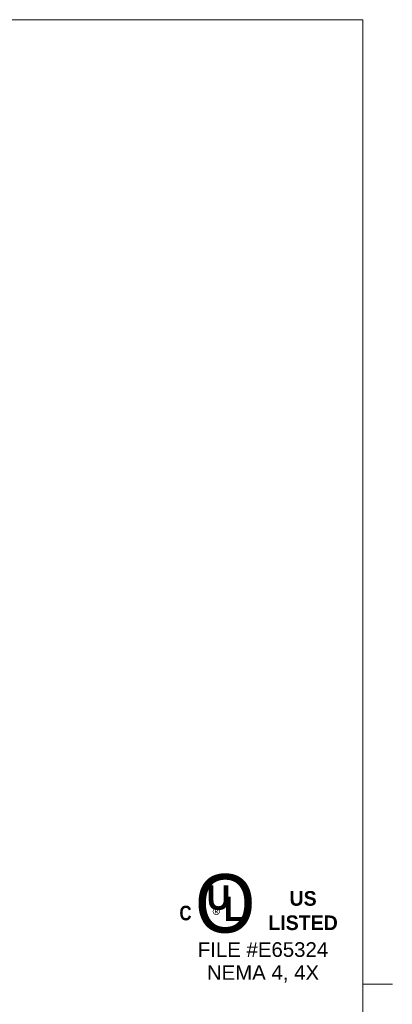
# Model space of a CAD drawing. Header units: millimetres. Extents: x 7 to 342, y 7 to 263.
# Tile 32 of 32: x 294 to 342, y 132 to 259. Entities that reach past the tile are written whole.
import ezdxf

# ---------------------------------------------------------------- set-up
doc = ezdxf.new("R2010")
doc.units = ezdxf.units.MM
doc.header["$LTSCALE"] = 1.25
doc.layers.add('Sketch Geometry (ANSI)', color=7, linetype='Continuous', lineweight=9)
doc.layers.add('Symbol (ANSI)', color=7, linetype='Continuous', lineweight=9)
doc.styles.add('Note Text (ANSI)', font='arial.ttf')

# ---------------------------------------------------------------- blocks, each defined once
blk = doc.blocks.new('UL')
at = {"layer": 'Symbol (ANSI)', "attachment_point": 5, "style": 'Note Text (ANSI)'}
for s, insert, char_height, width in [('\\fCentury Gothic|b0|i0;\\H6.0000;O', (-3.94, 2.45), 6, 7.6251), ('\\fCentury Gothic|b1|i0;\\H1.5000;US LISTED', (4.06, 1.74), 1.5, 9.0223)]:
    blk.add_mtext(s, dxfattribs=dict(at, insert=insert, char_height=char_height, width=width))
for s, insert, char_height in [('\\fCentury Gothic|b1|i0;\\H2.5000;U', (-4.62, 3.06), 2.5), ('\\fCentury Gothic|b1|i0;\\H2.5000;L', (-3.06, 1.94), 2.5), ('\\fSwis721 Cn BT|b1|i0;\\H1.5000;C\\fSwis721 Cn BT|b1|i0;\\H2.0000;\\P', (-8.02, 1.49), 1.5), ('\\fCalibri|b0|i0;\\H1.5000;®', (-4.69, 1.15), 1.5)]:
    blk.add_mtext(s, dxfattribs=dict(at, insert=insert, char_height=char_height))
at = {"layer": 'Symbol (ANSI)', "insert": (-0.06, -3.57), "char_height": 1.5, "attachment_point": 5, "line_spacing_factor": 0.944221, "style": 'Note Text (ANSI)'}
blk.add_mtext('\\fArial|b0|i0;\\H1.5000;FILE #E65324\\PNEMA 4, 4X', dxfattribs=at)
blk = doc.blocks.new('Borders Default Border')
at = {"layer": 'Sketch Geometry (ANSI)'}
blk.add_line((270.51, 107.95), (273.53, 107.95), dxfattribs=at)
at = {"layer": 'Sketch Geometry (ANSI)', "flags": 128}
blk.add_lwpolyline([(8.89, 8.89), (8.89, 207.01), (270.51, 207.01), (270.51, 8.89), (8.89, 8.89)], dxfattribs=at)

msp = doc.modelspace()

# ---------------------------------------------------------------- block references
at = {"xscale": 1.25, "yscale": 1.25, "zscale": 1.25}
for name, p in [('Borders Default Border', (0, 0)), ('UL', (325.374, 142.1919))]:
    msp.add_blockref(name, p, dxfattribs=at)

doc.saveas('drawing.dxf')
